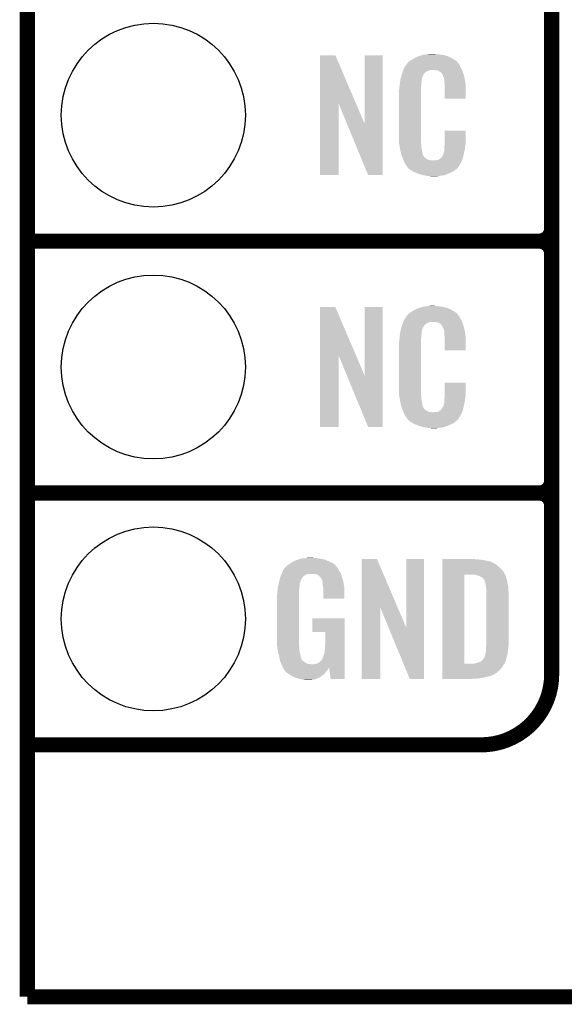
# Model space of a CAD drawing. Extents: x -1.3 to 24.2, y -3.9 to 53.5.
# Tile 1 of 43: x -1.3 to 4.1, y -3.9 to 6. Entities that reach past the tile are written whole.
import ezdxf

# ---------------------------------------------------------------- set-up
doc = ezdxf.new("R2010")
doc.units = 0
doc.layers.get('0').update_dxf_attribs({"linetype": 'CONTINUOUS'})
for name, color, linetype in [('CORDELIA-I_CLICK_V100_GKO', 14, 'CONTINUOUS'), ('CORDELIA-I_CLICK_V100_GTO', 12, 'CONTINUOUS'), ('CORDELIA-I_CLICK_V100_GTS', 13, 'CONTINUOUS')]:
    doc.layers.add(name, color=color, linetype=linetype)

# ---------------------------------------------------------------- blocks, each defined once
blk = doc.blocks.new('ROUND_23')
blk.add_circle((0, 0), 0.9271)

msp = doc.modelspace()

# ---------------------------------------------------------------- linework, layer by layer
at = {"layer": 'CORDELIA-I_CLICK_V100_GKO', "const_width": 0.1524}
for points in [[(-1.27, -3.81), (-1.27, 53.34)], [(-1.27, -3.81), (21.59, -3.81)]]:
    msp.add_lwpolyline(points, dxfattribs=at)
at = {"layer": 'CORDELIA-I_CLICK_V100_GTO', "const_width": 0.1524}
for points in [[(4.0132, -0.5588), (4.0132, 18.3388)], [(4.0132, 3.937), (4.0132, 6.223)], [(-1.27, 3.81), (3.8862, 3.81)], [(-1.27, 3.81), (3.8862, 3.81)], [(4.0132, 1.397), (4.0132, 3.683)], [(-1.27, 1.27), (3.8862, 1.27)], [(-1.27, 1.27), (3.8862, 1.27)], [(-1.27, -1.27), (-0.26924, -1.27)], [(-1.27, -1.27), (3.302, -1.27)]]:
    msp.add_lwpolyline(points, dxfattribs=at)
for points in [[(3.8862, 3.81, 0.4142136), (4.0132, 3.937)], [(4.0132, 3.683, 0.4142136), (3.8862, 3.81)], [(4.0132, 3.683, 0.4142136), (3.8862, 3.81)], [(3.8862, 1.27, 0.4142136), (4.0132, 1.397)], [(4.0132, 1.143, 0.4142136), (3.8862, 1.27)], [(4.0132, 1.143, 0.4142136), (3.8862, 1.27)], [(3.302, -1.27, 0.4142136), (4.0132, -0.5588)]]:
    msp.add_lwpolyline(points, format="xyb", dxfattribs=at)
at = {"layer": 'CORDELIA-I_CLICK_V100_GTO'}
for points in [[(1.678952, 5.196728), (1.67896, 5.684506), (2.041942, 5.196728), (1.833884, 5.684506)], [(1.67896, 5.684506), (1.678962, 5.68452), (1.833884, 5.684506), (1.678962, 5.68452)], [(2.12852, 4.993748), (2.12854, 5.684498), (2.308846, 4.993748), (2.30886, 5.684498)], [(2.12854, 5.684498), (2.128542, 5.68452), (2.30886, 5.684498), (2.128542, 5.68452)], [(2.639784, 5.65912), (2.64922, 5.6642), (2.99974, 5.65912), (2.98813, 5.6642)], [(2.64922, 5.6642), (2.674618, 5.67436), (2.98813, 5.6642), (2.964908, 5.67436)], [(2.674618, 5.67436), (2.682238, 5.6769), (2.964908, 5.67436), (2.959102, 5.6769)], [(2.682238, 5.6769), (2.69748, 5.68198), (2.959102, 5.6769), (2.938782, 5.68198)], [(2.69748, 5.68198), (2.714414, 5.68706), (2.938782, 5.68198), (2.91846, 5.68706)], [(2.714414, 5.68706), (2.722882, 5.6896), (2.91846, 5.68706), (2.89814, 5.6896)], [(2.722882, 5.6896), (2.75336, 5.69214), (2.89814, 5.6896), (2.87782, 5.69214)], [(2.75336, 5.69214), (2.7686, 5.69468), (2.87782, 5.69214), (2.862582, 5.69468)], [(2.7686, 5.69468), (2.783842, 5.69722), (2.847342, 5.69468), (2.834642, 5.69722)], [(2.524762, 5.552442), (2.53462, 5.56768), (3.102032, 5.552442), (3.09372, 5.56768)], [(2.53462, 5.56768), (2.54941, 5.590536), (3.09372, 5.56768), (3.083562, 5.590536)], [(2.54941, 5.590536), (2.552702, 5.595622), (3.083562, 5.590536), (3.07848, 5.595622)], [(2.552702, 5.595622), (2.555242, 5.598162), (3.07848, 5.595622), (3.07594, 5.598162)], [(2.555242, 5.598162), (2.557272, 5.6007), (3.07594, 5.598162), (3.073402, 5.6007)], [(2.557272, 5.6007), (2.561332, 5.605776), (3.073402, 5.6007), (3.070862, 5.605776)], [(2.561332, 5.605776), (2.5654, 5.610862), (3.070862, 5.605776), (3.066504, 5.610862)], [(2.5654, 5.610862), (2.579912, 5.62356), (3.066504, 5.610862), (3.055622, 5.62356)], [(2.579912, 5.62356), (2.585722, 5.628642), (3.055622, 5.62356), (3.048508, 5.628642)], [(2.585722, 5.628642), (2.598784, 5.636262), (3.048508, 5.628642), (3.03784, 5.636262)], [(2.598784, 5.636262), (2.6162, 5.64642), (3.03784, 5.636262), (3.02091, 5.64642)], [(2.6162, 5.64642), (2.639784, 5.65912), (3.02091, 5.64642), (2.99974, 5.65912)], [(2.49174, 5.453382), (2.497352, 5.471158), (2.70787, 5.453382), (2.712718, 5.471158)], [(2.497352, 5.471158), (2.504572, 5.494018), (2.712718, 5.471158), (2.725418, 5.494018)], [(2.504572, 5.494018), (2.50698, 5.50164), (2.725418, 5.494018), (2.73304, 5.50164)], [(2.50698, 5.50164), (2.513202, 5.519416), (2.73304, 5.50164), (2.75082, 5.519416)], [(2.513202, 5.519416), (2.518536, 5.534658), (2.75082, 5.519416), (2.788916, 5.534658)], [(2.518536, 5.53466), (2.520314, 5.539738), (3.110774, 5.53466), (3.10896, 5.539738)], [(2.518536, 5.534658), (2.518536, 5.53466), (2.788916, 5.534658), (2.837178, 5.53466)], [(2.520314, 5.539738), (2.524762, 5.552442), (3.10896, 5.539738), (3.102032, 5.552442)], [(2.85496, 5.53212), (2.837178, 5.53466), (3.111682, 5.53212), (3.110774, 5.53466)], [(2.867658, 5.52958), (2.85496, 5.53212), (3.112588, 5.52958), (3.111682, 5.53212)], [(2.893056, 5.516882), (2.867658, 5.52958), (3.117124, 5.516882), (3.112588, 5.52958)], [(2.898138, 5.511802), (2.893056, 5.516882), (3.118938, 5.511802), (3.117124, 5.516882)], [(2.903584, 5.50418), (2.898138, 5.511802), (3.121658, 5.50418), (3.118938, 5.511802)], [(2.910838, 5.494022), (2.903584, 5.50418), (3.124648, 5.494022), (3.121658, 5.50418)], [(2.921, 5.47116), (2.910838, 5.494022), (3.131372, 5.47116), (3.124648, 5.494022)], [(2.925064, 5.461002), (2.921, 5.47116), (3.13436, 5.461002), (3.131372, 5.47116)], [(2.92608, 5.45846), (2.925064, 5.461002), (3.13487, 5.45846), (3.13436, 5.461002)], [(2.47904, 5.3594), (2.479322, 5.361938), (2.69748, 5.3594), (2.69748, 5.361938)], [(2.479322, 5.361938), (2.48158, 5.38226), (2.69748, 5.361938), (2.70002, 5.38226)], [(2.48158, 5.38226), (2.483836, 5.402578), (2.70002, 5.38226), (2.70002, 5.402578)], [(2.483836, 5.402578), (2.48412, 5.40512), (2.70002, 5.402578), (2.700528, 5.40512)], [(2.48412, 5.40512), (2.485722, 5.415278), (2.700528, 5.40512), (2.70256, 5.415278)], [(2.485722, 5.415278), (2.487728, 5.427978), (2.70256, 5.415278), (2.70256, 5.427978)], [(2.487728, 5.427978), (2.489332, 5.438138), (2.70256, 5.427978), (2.7051, 5.438138)], [(2.489332, 5.438138), (2.490134, 5.443218), (2.7051, 5.438138), (2.7051, 5.443218)], [(2.490134, 5.443218), (2.49174, 5.453382), (2.7051, 5.443218), (2.70787, 5.453382)], [(2.928618, 5.453384), (2.92608, 5.45846), (3.135884, 5.453384), (3.13487, 5.45846)], [(2.92862, 5.450842), (2.928618, 5.453384), (3.136392, 5.450842), (3.135884, 5.453384)], [(2.93116, 5.438142), (2.92862, 5.450842), (3.138932, 5.438142), (3.136392, 5.450842)], [(2.93116, 5.420358), (2.93116, 5.438142), (3.14249, 5.420358), (3.138932, 5.438142)], [(2.931942, 5.410198), (2.93116, 5.420358), (3.14452, 5.410198), (3.14249, 5.420358)], [(2.9337, 5.38734), (2.931942, 5.410198), (3.145474, 5.38734), (3.14452, 5.410198)], [(2.9337, 5.34924), (2.9337, 5.38734), (3.14706, 5.34924), (3.145474, 5.38734)], [(2.47396, 5.311142), (2.4765, 5.323842), (2.69748, 5.311142), (2.69748, 5.323842)], [(2.47396, 4.86156), (2.47396, 5.311142), (2.69748, 4.86156), (2.69748, 5.311142)], [(2.4765, 5.34162), (2.47904, 5.3594), (2.69748, 5.34162), (2.69748, 5.3594)], [(2.4765, 5.323842), (2.4765, 5.34162), (2.69748, 5.323842), (2.69748, 5.34162)], [(2.9337, 5.247662), (2.9337, 5.34924), (3.147038, 5.247662), (3.14706, 5.34924)], [(1.67894, 4.475502), (1.678952, 5.196728), (1.866878, 4.475502), (1.8669, 5.196728)], [(1.950536, 4.993748), (1.8669, 5.196728), (2.12852, 4.993748), (2.041942, 5.196728)], [(3.147038, 5.24764), (2.9337, 5.247662), (3.147038, 5.24764), (3.147038, 5.247662)], [(2.164076, 4.475494), (1.950536, 4.993748), (2.308838, 4.475494), (2.308846, 4.993748)], [(2.933704, 4.798058), (2.93372, 4.922498), (3.14706, 4.798058), (3.14706, 4.922498)], [(2.93372, 4.922498), (2.933722, 4.92252), (3.14706, 4.922498), (2.933722, 4.92252)], [(2.476312, 4.79806), (2.47396, 4.86156), (2.69748, 4.79806), (2.69748, 4.86156)], [(2.4765, 4.792982), (2.476312, 4.79806), (2.698206, 4.792982), (2.69748, 4.79806)], [(2.47871, 4.780278), (2.4765, 4.792982), (2.70002, 4.780278), (2.698206, 4.792982)], [(2.482686, 4.757418), (2.47871, 4.780278), (2.70002, 4.757418), (2.70002, 4.780278)], [(2.933064, 4.76504), (2.9337, 4.770122), (3.14198, 4.76504), (3.142706, 4.770122)], [(2.9337, 4.78282), (2.933704, 4.798058), (3.14452, 4.78282), (3.14706, 4.798058)], [(2.9337, 4.770122), (2.9337, 4.78282), (3.142706, 4.770122), (3.14452, 4.78282)], [(2.48666, 4.73456), (2.482686, 4.757418), (2.704834, 4.73456), (2.70002, 4.757418)], [(2.491742, 4.70916), (2.48666, 4.73456), (2.71018, 4.70916), (2.704834, 4.73456)], [(2.496314, 4.686298), (2.491742, 4.70916), (2.712722, 4.686298), (2.71018, 4.70916)], [(2.49682, 4.683762), (2.496314, 4.686298), (2.713992, 4.683762), (2.712722, 4.686298)], [(2.504142, 4.66598), (2.49682, 4.683762), (2.722882, 4.66598), (2.713992, 4.683762)], [(2.908302, 4.660902), (2.921, 4.68376), (3.121658, 4.660902), (3.12674, 4.68376)], [(2.921, 4.68376), (2.921002, 4.683762), (3.12674, 4.68376), (3.12674, 4.683762)], [(2.921002, 4.683762), (2.92862, 4.709162), (3.12674, 4.683762), (3.132716, 4.709162)], [(2.92862, 4.709162), (2.928622, 4.711704), (3.132716, 4.709162), (3.133314, 4.711704)], [(2.928622, 4.711704), (2.93116, 4.716784), (3.133314, 4.711704), (3.134508, 4.716784)], [(2.93116, 4.7498), (2.933064, 4.76504), (3.139946, 4.7498), (3.14198, 4.76504)], [(2.93116, 4.726942), (2.93116, 4.7498), (3.1369, 4.726942), (3.139946, 4.7498)], [(2.93116, 4.716784), (2.93116, 4.726942), (3.134508, 4.716784), (3.1369, 4.726942)], [(2.50519, 4.663436), (2.504142, 4.66598), (2.725422, 4.663436), (2.722882, 4.66598)], [(2.50728, 4.65836), (2.50519, 4.663436), (2.727964, 4.65836), (2.725422, 4.663436)], [(2.509372, 4.653278), (2.50728, 4.65836), (2.735582, 4.653278), (2.727964, 4.65836)], [(2.51251, 4.64566), (2.509372, 4.653278), (2.7432, 4.64566), (2.735582, 4.653278)], [(2.5146, 4.64058), (2.51251, 4.64566), (2.750822, 4.64058), (2.7432, 4.64566)], [(2.516554, 4.6355), (2.5146, 4.64058), (2.758442, 4.6355), (2.750822, 4.64058)], [(2.519486, 4.62788), (2.516554, 4.6355), (2.773684, 4.62788), (2.758442, 4.6355)], [(2.52144, 4.6228), (2.519486, 4.62788), (2.819402, 4.6228), (2.773684, 4.62788)], [(2.5273, 4.60756), (2.52144, 4.6228), (3.102236, 4.60756), (3.109406, 4.6228)], [(2.534358, 4.59486), (2.5273, 4.60756), (3.09626, 4.59486), (3.102236, 4.60756)], [(2.540002, 4.584698), (2.534358, 4.59486), (3.090162, 4.584698), (3.09626, 4.59486)], [(2.55016, 4.56946), (2.540002, 4.584698), (3.08102, 4.56946), (3.090162, 4.584698)], [(2.552694, 4.566926), (2.55016, 4.56946), (3.079498, 4.566926), (3.08102, 4.56946)], [(2.819402, 4.6228), (2.829562, 4.622802), (3.109406, 4.6228), (3.109408, 4.622802)], [(2.829562, 4.622802), (2.837184, 4.62534), (3.109408, 4.622802), (3.110602, 4.62534)], [(2.847342, 4.62534), (2.872742, 4.63042), (3.110602, 4.62534), (3.112992, 4.63042)], [(2.872742, 4.63042), (2.885436, 4.638038), (3.112992, 4.63042), (3.116578, 4.638038)], [(2.885436, 4.638038), (2.88544, 4.63804), (3.116578, 4.638038), (3.116578, 4.63804)], [(2.88544, 4.63804), (2.895604, 4.64566), (3.116578, 4.63804), (3.118272, 4.64566)], [(2.895604, 4.64566), (2.89814, 4.645682), (3.118272, 4.64566), (3.118276, 4.645682)], [(2.89814, 4.645682), (2.898146, 4.650746), (3.118276, 4.645682), (3.119402, 4.650746)], [(2.898146, 4.650746), (2.908302, 4.660902), (3.119402, 4.650746), (3.121658, 4.660902)], [(1.866878, 4.47548), (1.67894, 4.475502), (1.866878, 4.47548), (1.866878, 4.475502)], [(2.308838, 4.47548), (2.164076, 4.475494), (2.308838, 4.47548), (2.308838, 4.475494)], [(2.5527, 4.564386), (2.552694, 4.566926), (3.077974, 4.564386), (3.079498, 4.566926)], [(2.559234, 4.55676), (2.5527, 4.564386), (3.0734, 4.55676), (3.077974, 4.564386)], [(2.563588, 4.551678), (2.559234, 4.55676), (3.070856, 4.551678), (3.0734, 4.55676)], [(2.567938, 4.5466), (2.563588, 4.551678), (3.064508, 4.5466), (3.070856, 4.551678)], [(2.573866, 4.54152), (2.567938, 4.5466), (3.05816, 4.54152), (3.064508, 4.5466)], [(2.585718, 4.53136), (2.573866, 4.54152), (3.046308, 4.53136), (3.05816, 4.54152)], [(2.593848, 4.52628), (2.585718, 4.53136), (3.040382, 4.52628), (3.046308, 4.53136)], [(2.6223, 4.5085), (2.593848, 4.52628), (3.01498, 4.5085), (3.040382, 4.52628)], [(2.62636, 4.505962), (2.6223, 4.5085), (3.009058, 4.505962), (3.01498, 4.5085)], [(2.659016, 4.49326), (2.62636, 4.505962), (2.97942, 4.49326), (3.009058, 4.505962)], [(2.67208, 4.488178), (2.659016, 4.49326), (2.96635, 4.488178), (2.97942, 4.49326)], [(2.715258, 4.47548), (2.67208, 4.488178), (2.933698, 4.47548), (2.96635, 4.488178)], [(2.742354, 4.4704), (2.715258, 4.47548), (2.910838, 4.4704), (2.933698, 4.47548)], [(2.7559, 4.46786), (2.742354, 4.4704), (2.8829, 4.46786), (2.910838, 4.4704)], [(2.77368, 4.46532), (2.7559, 4.46786), (2.867658, 4.46532), (2.8829, 4.46786)], [(2.801618, 4.46278), (2.788918, 4.46532), (2.852418, 4.46278), (2.867658, 4.46532)], [(1.678952, 2.656728), (1.67896, 3.144506), (2.041942, 2.656728), (1.833884, 3.144506)], [(1.67896, 3.144506), (1.678962, 3.14452), (1.833884, 3.144506), (1.678962, 3.14452)], [(2.12852, 2.453748), (2.12854, 3.144498), (2.308846, 2.453748), (2.30886, 3.144498)], [(2.12854, 3.144498), (2.128542, 3.14452), (2.30886, 3.144498), (2.128542, 3.14452)], [(2.5654, 3.070862), (2.579912, 3.08356), (3.066504, 3.070862), (3.055622, 3.08356)], [(2.579912, 3.08356), (2.585722, 3.088642), (3.055622, 3.08356), (3.048508, 3.088642)], [(2.585722, 3.088642), (2.598784, 3.096262), (3.048508, 3.088642), (3.03784, 3.096262)], [(2.598784, 3.096262), (2.6162, 3.10642), (3.03784, 3.096262), (3.02091, 3.10642)], [(2.6162, 3.10642), (2.639784, 3.11912), (3.02091, 3.10642), (2.99974, 3.11912)], [(2.639784, 3.11912), (2.64922, 3.1242), (2.99974, 3.11912), (2.98813, 3.1242)], [(2.64922, 3.1242), (2.674618, 3.13436), (2.98813, 3.1242), (2.964908, 3.13436)], [(2.674618, 3.13436), (2.682238, 3.1369), (2.964908, 3.13436), (2.959102, 3.1369)], [(2.682238, 3.1369), (2.69748, 3.14198), (2.959102, 3.1369), (2.938782, 3.14198)], [(2.69748, 3.14198), (2.714414, 3.14706), (2.938782, 3.14198), (2.91846, 3.14706)], [(2.714414, 3.14706), (2.722882, 3.1496), (2.91846, 3.14706), (2.89814, 3.1496)], [(2.722882, 3.1496), (2.75336, 3.15214), (2.89814, 3.1496), (2.87782, 3.15214)], [(2.75336, 3.15214), (2.7686, 3.15468), (2.87782, 3.15214), (2.862582, 3.15468)], [(2.7686, 3.15468), (2.783842, 3.15722), (2.847342, 3.15468), (2.834642, 3.15722)], [(2.506978, 2.96418), (2.512592, 2.979416), (2.73558, 2.96418), (2.75082, 2.979416)], [(2.512592, 2.979416), (2.518208, 2.994658), (2.75082, 2.979416), (2.788916, 2.994658)], [(2.518208, 2.99466), (2.52008, 2.999738), (3.110774, 2.99466), (3.10896, 2.999738)], [(2.518208, 2.994658), (2.518208, 2.99466), (2.788916, 2.994658), (2.837178, 2.99466)], [(2.52008, 2.999738), (2.524762, 3.012442), (3.10896, 2.999738), (3.102032, 3.012442)], [(2.524762, 3.012442), (2.53462, 3.02768), (3.102032, 3.012442), (3.09372, 3.02768)], [(2.53462, 3.02768), (2.549408, 3.050536), (3.09372, 3.02768), (3.083562, 3.050536)], [(2.549408, 3.050536), (2.5527, 3.055624), (3.083562, 3.050536), (3.078478, 3.055624)], [(2.5527, 3.055624), (2.552722, 3.05816), (3.078478, 3.055624), (3.075942, 3.05816)], [(2.552722, 3.05816), (2.555246, 3.058168), (3.075942, 3.05816), (3.075934, 3.058168)], [(2.555246, 3.058168), (2.55727, 3.0607), (3.075934, 3.058168), (3.073402, 3.0607)], [(2.55727, 3.0607), (2.56133, 3.065776), (3.073402, 3.0607), (3.070862, 3.065776)], [(2.56133, 3.065776), (2.5654, 3.070862), (3.070862, 3.065776), (3.066504, 3.070862)], [(2.85496, 2.99212), (2.837178, 2.99466), (3.111682, 2.99212), (3.110774, 2.99466)], [(2.867658, 2.98958), (2.85496, 2.99212), (3.112588, 2.98958), (3.111682, 2.99212)], [(2.893056, 2.976882), (2.867658, 2.98958), (3.117124, 2.976882), (3.112588, 2.98958)], [(2.485722, 2.875278), (2.487728, 2.887978), (2.70256, 2.875278), (2.70256, 2.887978)], [(2.487728, 2.887978), (2.489332, 2.898138), (2.70256, 2.887978), (2.7051, 2.898138)], [(2.489332, 2.898138), (2.490134, 2.903218), (2.7051, 2.898138), (2.7051, 2.903218)], [(2.490134, 2.903218), (2.49174, 2.913382), (2.7051, 2.903218), (2.70787, 2.913382)], [(2.49174, 2.913382), (2.497072, 2.931158), (2.70787, 2.913382), (2.712718, 2.931158)], [(2.497072, 2.931158), (2.503928, 2.954018), (2.712718, 2.931158), (2.725418, 2.954018)], [(2.503928, 2.954018), (2.506978, 2.96418), (2.725418, 2.954018), (2.73558, 2.96418)], [(2.898138, 2.971802), (2.893056, 2.976882), (3.118938, 2.971802), (3.117124, 2.976882)], [(2.903584, 2.96418), (2.898138, 2.971802), (3.121658, 2.96418), (3.118938, 2.971802)], [(2.910838, 2.954022), (2.903584, 2.96418), (3.124648, 2.954022), (3.121658, 2.96418)], [(2.921, 2.93116), (2.910838, 2.954022), (3.131372, 2.93116), (3.124648, 2.954022)], [(2.925064, 2.921002), (2.921, 2.93116), (3.13436, 2.921002), (3.131372, 2.93116)], [(2.92608, 2.91846), (2.925064, 2.921002), (3.134846, 2.91846), (3.13436, 2.921002)], [(2.928618, 2.913384), (2.92608, 2.91846), (3.135812, 2.913384), (3.134846, 2.91846)], [(2.92862, 2.910842), (2.928618, 2.913384), (3.136296, 2.910842), (3.135812, 2.913384)], [(2.93116, 2.898142), (2.92862, 2.910842), (3.138714, 2.898142), (3.136296, 2.910842)], [(2.93116, 2.880358), (2.93116, 2.898142), (3.142102, 2.880358), (3.138714, 2.898142)], [(2.932138, 2.867658), (2.93116, 2.880358), (3.14452, 2.867658), (3.142102, 2.880358)], [(2.47396, 2.771142), (2.4765, 2.783842), (2.69748, 2.771142), (2.69748, 2.783842)], [(2.4765, 2.80162), (2.47904, 2.8194), (2.69748, 2.80162), (2.69748, 2.8194)], [(2.4765, 2.783842), (2.4765, 2.80162), (2.69748, 2.783842), (2.69748, 2.80162)], [(2.47904, 2.8194), (2.479322, 2.821938), (2.69748, 2.8194), (2.69748, 2.821938)], [(2.479322, 2.821938), (2.48158, 2.84226), (2.69748, 2.821938), (2.70002, 2.84226)], [(2.48158, 2.84226), (2.483836, 2.862578), (2.70002, 2.84226), (2.70002, 2.862578)], [(2.483836, 2.862578), (2.48412, 2.86512), (2.70002, 2.862578), (2.700528, 2.86512)], [(2.48412, 2.86512), (2.485722, 2.875278), (2.700528, 2.86512), (2.70256, 2.875278)], [(2.9337, 2.84734), (2.932138, 2.867658), (3.145404, 2.84734), (3.14452, 2.867658)], [(2.9337, 2.80924), (2.9337, 2.84734), (3.14706, 2.80924), (3.145404, 2.84734)], [(2.9337, 2.707662), (2.9337, 2.80924), (3.147038, 2.707662), (3.14706, 2.80924)], [(2.47396, 2.32156), (2.47396, 2.771142), (2.69748, 2.32156), (2.69748, 2.771142)], [(3.147038, 2.70764), (2.9337, 2.707662), (3.147038, 2.70764), (3.147038, 2.707662)], [(1.67894, 1.935502), (1.678952, 2.656728), (1.866878, 1.935502), (1.8669, 2.656728)], [(1.950536, 2.453748), (1.8669, 2.656728), (2.12852, 2.453748), (2.041942, 2.656728)], [(2.164076, 1.935494), (1.950536, 2.453748), (2.308838, 1.935494), (2.308846, 2.453748)], [(2.476312, 2.25806), (2.47396, 2.32156), (2.69748, 2.25806), (2.69748, 2.32156)], [(2.933704, 2.258058), (2.93372, 2.382498), (3.14706, 2.258058), (3.14706, 2.382498)], [(2.93372, 2.382498), (2.933722, 2.38252), (3.14706, 2.382498), (2.933722, 2.38252)], [(2.4765, 2.252982), (2.476312, 2.25806), (2.698206, 2.252982), (2.69748, 2.25806)], [(2.47871, 2.240278), (2.4765, 2.252982), (2.70002, 2.240278), (2.698206, 2.252982)], [(2.482686, 2.217418), (2.47871, 2.240278), (2.70002, 2.217418), (2.70002, 2.240278)], [(2.48666, 2.19456), (2.482686, 2.217418), (2.704834, 2.19456), (2.70002, 2.217418)], [(2.491742, 2.16916), (2.48666, 2.19456), (2.71018, 2.16916), (2.704834, 2.19456)], [(2.93116, 2.2098), (2.933064, 2.22504), (3.139946, 2.2098), (3.14198, 2.22504)], [(2.93116, 2.186942), (2.93116, 2.2098), (3.1369, 2.186942), (3.139946, 2.2098)], [(2.93116, 2.176784), (2.93116, 2.186942), (3.134508, 2.176784), (3.1369, 2.186942)], [(2.933064, 2.22504), (2.9337, 2.230122), (3.14198, 2.22504), (3.142706, 2.230122)], [(2.9337, 2.24282), (2.933704, 2.258058), (3.14452, 2.24282), (3.14706, 2.258058)], [(2.9337, 2.230122), (2.9337, 2.24282), (3.142706, 2.230122), (3.14452, 2.24282)], [(2.496314, 2.146298), (2.491742, 2.16916), (2.712722, 2.146298), (2.71018, 2.16916)], [(2.49682, 2.143762), (2.496314, 2.146298), (2.713992, 2.143762), (2.712722, 2.146298)], [(2.504142, 2.12598), (2.49682, 2.143762), (2.722882, 2.12598), (2.713992, 2.143762)], [(2.50519, 2.123436), (2.504142, 2.12598), (2.725422, 2.123436), (2.722882, 2.12598)], [(2.50728, 2.11836), (2.50519, 2.123436), (2.727964, 2.11836), (2.725422, 2.123436)], [(2.509372, 2.113278), (2.50728, 2.11836), (2.735582, 2.113278), (2.727964, 2.11836)], [(2.51251, 2.10566), (2.509372, 2.113278), (2.7432, 2.10566), (2.735582, 2.113278)], [(2.5146, 2.10058), (2.51251, 2.10566), (2.750822, 2.10058), (2.7432, 2.10566)], [(2.516554, 2.0955), (2.5146, 2.10058), (2.758442, 2.0955), (2.750822, 2.10058)], [(2.519486, 2.08788), (2.516554, 2.0955), (2.773684, 2.08788), (2.758442, 2.0955)], [(2.52144, 2.0828), (2.519486, 2.08788), (2.819402, 2.0828), (2.773684, 2.08788)], [(2.829562, 2.082802), (2.837184, 2.08534), (3.109408, 2.082802), (3.110602, 2.08534)], [(2.847342, 2.08534), (2.872742, 2.09042), (3.110602, 2.08534), (3.112992, 2.09042)], [(2.872742, 2.09042), (2.885436, 2.098038), (3.112992, 2.09042), (3.116578, 2.098038)], [(2.885436, 2.098038), (2.88544, 2.09804), (3.116578, 2.098038), (3.116578, 2.09804)], [(2.88544, 2.09804), (2.895604, 2.10566), (3.116578, 2.09804), (3.118272, 2.10566)], [(2.895604, 2.10566), (2.89814, 2.105682), (3.118272, 2.10566), (3.118276, 2.105682)], [(2.89814, 2.105682), (2.898146, 2.110746), (3.118276, 2.105682), (3.119402, 2.110746)], [(2.898146, 2.110746), (2.908302, 2.120902), (3.119402, 2.110746), (3.121658, 2.120902)], [(2.908302, 2.120902), (2.921, 2.14376), (3.121658, 2.120902), (3.12674, 2.14376)], [(2.921, 2.14376), (2.921002, 2.143762), (3.12674, 2.14376), (3.12674, 2.143762)], [(2.921002, 2.143762), (2.92862, 2.169162), (3.12674, 2.143762), (3.132716, 2.169162)], [(2.92862, 2.169162), (2.928622, 2.171704), (3.132716, 2.169162), (3.133314, 2.171704)], [(2.928622, 2.171704), (2.93116, 2.176784), (3.133314, 2.171704), (3.134508, 2.176784)], [(2.5273, 2.06756), (2.52144, 2.0828), (3.102236, 2.06756), (3.109406, 2.0828)], [(2.534358, 2.05486), (2.5273, 2.06756), (3.09626, 2.05486), (3.102236, 2.06756)], [(2.540002, 2.044698), (2.534358, 2.05486), (3.090162, 2.044698), (3.09626, 2.05486)], [(2.55016, 2.02946), (2.540002, 2.044698), (3.08102, 2.02946), (3.090162, 2.044698)], [(2.552694, 2.026926), (2.55016, 2.02946), (3.079498, 2.026926), (3.08102, 2.02946)], [(2.5527, 2.024386), (2.552694, 2.026926), (3.077974, 2.024386), (3.079498, 2.026926)], [(2.559234, 2.01676), (2.5527, 2.024386), (3.0734, 2.01676), (3.077974, 2.024386)], [(2.563588, 2.011678), (2.559234, 2.01676), (3.070856, 2.011678), (3.0734, 2.01676)], [(2.567938, 2.0066), (2.563588, 2.011678), (3.064508, 2.0066), (3.070856, 2.011678)], [(2.573866, 2.00152), (2.567938, 2.0066), (3.05816, 2.00152), (3.064508, 2.0066)], [(2.585718, 1.99136), (2.573866, 2.00152), (3.046308, 1.99136), (3.05816, 2.00152)], [(2.593848, 1.98628), (2.585718, 1.99136), (3.040382, 1.98628), (3.046308, 1.99136)], [(2.6223, 1.9685), (2.593848, 1.98628), (3.01498, 1.9685), (3.040382, 1.98628)], [(2.819402, 2.0828), (2.829562, 2.082802), (3.109406, 2.0828), (3.109408, 2.082802)], [(1.866878, 1.93548), (1.67894, 1.935502), (1.866878, 1.93548), (1.866878, 1.935502)], [(2.308838, 1.93548), (2.164076, 1.935494), (2.308838, 1.93548), (2.308838, 1.935494)], [(2.62636, 1.965962), (2.6223, 1.9685), (3.009058, 1.965962), (3.01498, 1.9685)], [(2.659016, 1.95326), (2.62636, 1.965962), (2.97942, 1.95326), (3.009058, 1.965962)], [(2.67208, 1.948178), (2.659016, 1.95326), (2.96635, 1.948178), (2.97942, 1.95326)], [(2.715258, 1.93548), (2.67208, 1.948178), (2.933698, 1.93548), (2.96635, 1.948178)], [(2.742354, 1.9304), (2.715258, 1.93548), (2.910838, 1.9304), (2.933698, 1.93548)], [(2.7559, 1.92786), (2.742354, 1.9304), (2.8829, 1.92786), (2.910838, 1.9304)], [(2.77368, 1.92532), (2.7559, 1.92786), (2.867658, 1.92532), (2.8829, 1.92786)], [(2.801618, 1.92278), (2.788918, 1.92532), (2.852418, 1.92278), (2.867658, 1.92532)], [(1.44526, 0.59436), (1.452874, 0.596898), (1.738084, 0.59436), (1.732282, 0.596898)], [(1.452874, 0.596898), (1.46812, 0.60198), (1.732282, 0.596898), (1.710686, 0.60198)], [(1.46812, 0.60198), (1.485054, 0.60706), (1.710686, 0.60198), (1.689098, 0.60706)], [(1.485054, 0.60706), (1.493522, 0.6096), (1.689098, 0.60706), (1.67005, 0.6096)], [(1.493522, 0.6096), (1.524, 0.61214), (1.67005, 0.6096), (1.651, 0.61214)], [(1.524, 0.61214), (1.53924, 0.61468), (1.651, 0.61214), (1.635762, 0.61468)], [(1.53924, 0.61468), (1.554482, 0.61722), (1.617982, 0.61468), (1.607822, 0.61722)], [(2.098052, 0.116728), (2.09806, 0.604506), (2.461042, 0.116728), (2.252984, 0.604506)], [(2.09806, 0.604506), (2.098062, 0.60452), (2.252984, 0.604506), (2.098062, 0.60452)], [(2.54762, -0.086252), (2.54764, 0.604498), (2.727946, -0.086252), (2.72796, 0.604498)], [(2.54764, 0.604498), (2.547642, 0.60452), (2.72796, 0.604498), (2.547642, 0.60452)], [(2.91086, 0.60198), (2.910862, 0.60452), (3.24612, 0.60198), (3.22072, 0.60452)], [(2.91086, 0.59944), (2.91086, 0.60198), (3.27914, 0.59944), (3.24612, 0.60198)], [(2.91086, 0.59436), (2.91086, 0.59944), (3.317238, 0.59436), (3.27914, 0.59944)], [(1.308102, 0.490222), (1.323334, 0.513076), (1.869442, 0.490222), (1.859282, 0.513076)], [(1.323334, 0.513076), (1.32334, 0.513084), (1.859282, 0.513076), (1.859276, 0.513084)], [(1.32334, 0.513084), (1.323362, 0.51562), (1.859276, 0.513084), (1.85674, 0.51562)], [(1.323362, 0.51562), (1.328424, 0.51563), (1.85674, 0.51562), (1.85673, 0.51563)], [(1.328424, 0.51563), (1.332992, 0.52324), (1.85673, 0.51563), (1.849122, 0.52324)], [(1.332992, 0.52324), (1.33604, 0.528316), (1.849122, 0.52324), (1.846582, 0.528316)], [(1.33604, 0.528316), (1.336044, 0.528322), (1.846582, 0.528316), (1.846578, 0.528322)], [(1.336044, 0.528322), (1.3589, 0.5461), (1.846578, 0.528322), (1.831342, 0.5461)], [(1.3589, 0.5461), (1.37636, 0.558798), (1.831342, 0.5461), (1.81356, 0.558798)], [(1.37636, 0.558798), (1.386842, 0.56642), (1.81356, 0.558798), (1.798318, 0.56642)], [(1.386842, 0.56642), (1.41224, 0.57912), (1.798318, 0.56642), (1.77292, 0.57912)], [(1.41224, 0.57912), (1.4224, 0.5842), (1.77292, 0.57912), (1.761308, 0.5842)], [(1.4224, 0.5842), (1.44526, 0.59436), (1.761308, 0.5842), (1.738084, 0.59436)], [(2.91086, 0.579118), (2.91086, 0.59436), (3.393442, 0.579118), (3.317238, 0.59436)], [(2.91086, 0.56388), (2.91086, 0.579118), (3.42646, 0.56388), (3.393442, 0.579118)], [(2.91086, 0.561338), (2.91086, 0.56388), (3.431542, 0.561338), (3.42646, 0.56388)], [(2.91086, 0.55626), (2.91086, 0.561338), (3.439162, 0.55626), (3.431542, 0.561338)], [(2.91086, 0.54864), (2.91086, 0.55626), (3.4544, 0.54864), (3.439162, 0.55626)], [(2.91086, 0.5334), (2.91086, 0.54864), (3.47218, 0.5334), (3.4544, 0.54864)], [(2.91086, 0.515622), (2.91086, 0.5334), (3.4925, 0.515622), (3.47218, 0.5334)], [(2.91086, 0.4953), (2.91086, 0.515622), (3.51282, 0.4953), (3.4925, 0.515622)], [(1.270362, 0.388618), (1.2752, 0.408938), (1.4859, 0.388618), (1.49606, 0.408938)], [(1.2752, 0.408938), (1.277622, 0.419102), (1.49606, 0.408938), (1.502836, 0.419102)], [(1.277622, 0.419102), (1.279758, 0.424176), (1.502836, 0.419102), (1.50622, 0.424176)], [(1.279758, 0.424176), (1.280828, 0.426718), (1.50622, 0.424176), (1.511296, 0.426718)], [(1.280828, 0.426718), (1.285106, 0.436878), (1.511296, 0.426718), (1.521458, 0.436878)], [(1.285106, 0.436878), (1.288314, 0.4445), (1.521458, 0.436878), (1.534158, 0.4445)], [(1.288314, 0.4445), (1.292592, 0.454658), (1.534158, 0.4445), (1.562098, 0.454658)], [(1.292592, 0.45466), (1.2958, 0.46228), (1.88976, 0.45466), (1.88722, 0.46228)], [(1.292592, 0.454658), (1.292592, 0.45466), (1.562098, 0.454658), (1.625596, 0.45466)], [(1.2958, 0.46228), (1.29794, 0.46736), (1.88722, 0.46228), (1.883988, 0.46736)], [(1.29794, 0.46736), (1.3081, 0.49022), (1.883988, 0.46736), (1.869442, 0.49022)], [(1.3081, 0.49022), (1.308102, 0.490222), (1.869442, 0.49022), (1.869442, 0.490222)], [(1.640842, 0.44958), (1.625596, 0.45466), (1.891454, 0.44958), (1.88976, 0.45466)], [(1.650998, 0.447042), (1.640842, 0.44958), (1.8923, 0.447042), (1.891454, 0.44958)], [(1.666238, 0.436882), (1.650998, 0.447042), (1.895686, 0.436882), (1.8923, 0.447042)], [(1.671316, 0.434342), (1.666238, 0.436882), (1.896534, 0.434342), (1.895686, 0.436882)], [(1.680028, 0.42418), (1.671316, 0.434342), (1.89992, 0.42418), (1.896534, 0.434342)], [(1.68656, 0.41656), (1.680028, 0.42418), (1.902162, 0.41656), (1.89992, 0.42418)], [(1.69672, 0.396242), (1.68656, 0.41656), (1.908138, 0.396242), (1.902162, 0.41656)], [(2.910842, -0.452098), (2.910858, 0.44704), (3.13182, -0.452098), (3.131842, 0.44704)], [(2.910858, 0.4699), (2.91086, 0.4953), (3.5306, 0.4699), (3.51282, 0.4953)], [(2.910858, 0.44704), (2.910858, 0.4699), (3.54307, 0.44704), (3.5306, 0.4699)], [(3.243582, 0.4445), (3.223258, 0.44704), (3.544456, 0.4445), (3.54307, 0.44704)], [(3.25247, 0.44196), (3.243582, 0.4445), (3.54584, 0.44196), (3.544456, 0.4445)], [(3.261358, 0.43942), (3.25247, 0.44196), (3.547112, 0.43942), (3.54584, 0.44196)], [(3.274062, 0.436878), (3.261358, 0.43942), (3.548382, 0.436878), (3.547112, 0.43942)], [(3.286762, 0.431798), (3.274062, 0.436878), (3.549652, 0.431798), (3.548382, 0.436878)], [(3.294382, 0.42672), (3.286762, 0.431798), (3.55092, 0.42672), (3.549652, 0.431798)], [(3.299464, 0.42418), (3.294382, 0.42672), (3.551646, 0.42418), (3.55092, 0.42672)], [(3.302004, 0.424178), (3.299464, 0.42418), (3.551648, 0.424178), (3.551646, 0.42418)], [(3.31216, 0.419098), (3.302004, 0.424178), (3.553098, 0.419098), (3.551648, 0.424178)], [(3.322318, 0.40894), (3.31216, 0.419098), (3.556, 0.40894), (3.553098, 0.419098)], [(3.32232, 0.408938), (3.322318, 0.40894), (3.556002, 0.408938), (3.556, 0.40894)], [(3.337562, 0.388618), (3.32232, 0.408938), (3.562774, 0.388618), (3.556002, 0.408938)], [(1.25262, 0.29718), (1.254492, 0.314958), (1.47066, 0.29718), (1.47066, 0.314958)], [(1.254492, 0.314958), (1.25476, 0.3175), (1.47066, 0.314958), (1.471082, 0.3175)], [(1.25476, 0.3175), (1.257432, 0.330198), (1.471082, 0.3175), (1.4732, 0.330198)], [(1.257432, 0.330198), (1.260106, 0.342898), (1.4732, 0.330198), (1.4732, 0.342898)], [(1.260106, 0.342898), (1.262244, 0.353058), (1.4732, 0.342898), (1.47574, 0.353058)], [(1.262244, 0.353058), (1.263848, 0.360676), (1.47574, 0.353058), (1.47574, 0.360676)], [(1.263848, 0.360676), (1.26492, 0.36576), (1.47574, 0.360676), (1.477588, 0.36576)], [(1.26492, 0.36576), (1.270362, 0.388618), (1.477588, 0.36576), (1.4859, 0.388618)], [(1.701796, 0.388626), (1.69672, 0.396242), (1.910378, 0.388626), (1.908138, 0.396242)], [(1.7018, 0.381004), (1.701796, 0.388626), (1.91262, 0.381004), (1.910378, 0.388626)], [(1.701802, 0.381002), (1.7018, 0.381004), (1.91262, 0.381002), (1.91262, 0.381004)], [(1.704338, 0.375924), (1.701802, 0.381002), (1.913588, 0.375924), (1.91262, 0.381002)], [(1.70434, 0.373382), (1.704338, 0.375924), (1.914072, 0.373382), (1.913588, 0.375924)], [(1.70688, 0.360682), (1.70434, 0.373382), (1.916492, 0.360682), (1.914072, 0.373382)], [(1.70688, 0.340362), (1.70688, 0.360682), (1.920362, 0.340362), (1.916492, 0.360682)], [(1.708836, 0.327658), (1.70688, 0.340362), (1.92278, 0.327658), (1.920362, 0.340362)], [(1.71196, 0.307342), (1.708836, 0.327658), (1.923628, 0.307342), (1.92278, 0.327658)], [(1.71196, 0.2667), (1.71196, 0.307342), (1.92532, 0.2667), (1.923628, 0.307342)], [(3.338198, 0.38608), (3.337562, 0.388618), (3.56362, 0.38608), (3.562774, 0.388618)], [(3.3401, 0.378462), (3.338198, 0.38608), (3.56489, 0.378462), (3.56362, 0.38608)], [(3.34264, 0.37084), (3.3401, 0.378462), (3.56616, 0.37084), (3.56489, 0.378462)], [(3.34518, 0.365756), (3.34264, 0.37084), (3.567008, 0.365756), (3.56616, 0.37084)], [(3.34518, 0.363218), (3.34518, 0.365756), (3.567432, 0.363218), (3.567008, 0.365756)], [(3.34645, 0.3556), (3.34518, 0.363218), (3.5687, 0.3556), (3.567432, 0.363218)], [(3.34772, 0.34798), (3.34645, 0.3556), (3.570224, 0.34798), (3.5687, 0.3556)], [(3.35153, 0.3175), (3.34772, 0.34798), (3.57632, 0.3175), (3.570224, 0.34798)], [(3.35534, 0.287018), (3.35153, 0.3175), (3.578114, 0.287018), (3.57632, 0.3175)], [(1.2446, 0.218442), (1.24714, 0.233682), (1.46812, 0.218442), (1.46812, 0.233682)], [(1.2446, -0.20574), (1.2446, 0.218442), (1.46812, -0.20574), (1.46812, 0.218442)], [(1.24714, 0.25146), (1.24968, 0.26924), (1.46812, 0.25146), (1.46812, 0.26924)], [(1.24714, 0.233682), (1.24714, 0.25146), (1.46812, 0.233682), (1.46812, 0.25146)], [(1.24968, 0.26924), (1.250214, 0.274318), (1.46812, 0.26924), (1.46812, 0.274318)], [(1.250214, 0.274318), (1.25262, 0.29718), (1.46812, 0.274318), (1.47066, 0.29718)], [(1.71196, 0.203222), (1.71196, 0.2667), (1.925298, 0.203222), (1.92532, 0.2667)], [(1.925298, 0.2032), (1.71196, 0.203222), (1.925298, 0.2032), (1.925298, 0.203222)], [(3.35534, 0.27432), (3.35534, 0.287018), (3.57886, 0.27432), (3.578114, 0.287018)], [(3.35534, 0.228602), (3.35534, 0.27432), (3.5814, 0.228602), (3.57886, 0.27432)], [(3.35534, -0.23622), (3.35534, 0.228602), (3.5814, -0.23622), (3.5814, 0.228602)], [(2.09804, -0.604498), (2.098052, 0.116728), (2.285978, -0.604498), (2.286, 0.116728)], [(2.369636, -0.086252), (2.286, 0.116728), (2.54762, -0.086252), (2.461042, 0.116728)], [(1.60274, -0.132058), (1.60276, 0.007598), (1.927854, -0.132058), (1.92786, 0.007598)], [(1.60276, 0.007598), (1.602762, 0.00762), (1.92786, 0.007598), (1.602762, 0.00762)], [(2.583176, -0.604506), (2.369636, -0.086252), (2.727938, -0.604506), (2.727946, -0.086252)], [(1.732258, -0.13208), (1.60274, -0.132058), (1.927854, -0.13208), (1.927854, -0.132058)], [(1.73228, -0.243842), (1.732258, -0.13208), (1.92785, -0.243842), (1.927854, -0.13208)], [(1.246868, -0.26924), (1.2446, -0.20574), (1.46812, -0.26924), (1.46812, -0.20574)], [(1.24714, -0.276858), (1.246868, -0.26924), (1.469074, -0.276858), (1.46812, -0.26924)], [(1.249174, -0.289562), (1.24714, -0.276858), (1.47066, -0.289562), (1.469074, -0.276858)], [(1.252832, -0.312422), (1.249174, -0.289562), (1.47066, -0.312422), (1.47066, -0.289562)], [(1.7272, -0.31496), (1.72974, -0.28194), (1.927848, -0.31496), (1.927848, -0.28194)], [(1.72974, -0.28194), (1.73228, -0.243842), (1.927848, -0.28194), (1.92785, -0.243842)], [(3.3528, -0.279398), (3.354416, -0.26162), (3.577378, -0.279398), (3.57886, -0.26162)], [(3.3528, -0.2921), (3.3528, -0.279398), (3.57632, -0.2921), (3.577378, -0.279398)], [(3.3528, -0.30226), (3.3528, -0.2921), (3.574868, -0.30226), (3.57632, -0.2921)], [(3.354416, -0.26162), (3.35534, -0.25146), (3.57886, -0.26162), (3.579876, -0.25146)], [(3.35534, -0.25146), (3.35534, -0.23622), (3.579876, -0.25146), (3.5814, -0.23622)], [(1.256488, -0.33528), (1.252832, -0.312422), (1.47574, -0.33528), (1.47066, -0.312422)], [(1.2573, -0.34036), (1.256488, -0.33528), (1.476756, -0.34036), (1.47574, -0.33528)], [(1.26238, -0.36068), (1.2573, -0.34036), (1.48082, -0.36068), (1.476756, -0.34036)], [(1.269366, -0.388622), (1.26238, -0.36068), (1.485902, -0.388622), (1.48082, -0.36068)], [(1.27, -0.39116), (1.269366, -0.388622), (1.486856, -0.39116), (1.485902, -0.388622)], [(1.273558, -0.40894), (1.27, -0.39116), (1.493524, -0.40894), (1.486856, -0.39116)], [(1.70434, -0.403856), (1.70688, -0.396238), (1.927844, -0.403856), (1.927844, -0.396238)], [(1.70688, -0.396238), (1.709422, -0.383538), (1.927844, -0.396238), (1.927844, -0.383538)], [(1.709422, -0.383538), (1.71704, -0.365758), (1.927844, -0.383538), (1.927846, -0.365758)], [(1.71704, -0.365758), (1.72212, -0.3429), (1.927846, -0.365758), (1.927846, -0.3429)], [(1.72212, -0.3429), (1.7272, -0.31496), (1.927846, -0.3429), (1.927848, -0.31496)], [(3.32613, -0.40132), (3.337558, -0.386084), (3.556, -0.40132), (3.560062, -0.386084)], [(3.337558, -0.386084), (3.3401, -0.37084), (3.560062, -0.386084), (3.564128, -0.37084)], [(3.3401, -0.37084), (3.342638, -0.363222), (3.564128, -0.37084), (3.56616, -0.363222)], [(3.342638, -0.363222), (3.345178, -0.355602), (3.56616, -0.363222), (3.567248, -0.355602)], [(3.345178, -0.355602), (3.34518, -0.353064), (3.567248, -0.355602), (3.56761, -0.353064)], [(3.34518, -0.353064), (3.347718, -0.345442), (3.56761, -0.353064), (3.568698, -0.345442)], [(3.347718, -0.345442), (3.34772, -0.335282), (3.568698, -0.345442), (3.57015, -0.335282)], [(3.34772, -0.335282), (3.35026, -0.322578), (3.57015, -0.335282), (3.571966, -0.322578)], [(3.35026, -0.322578), (3.3528, -0.30226), (3.571966, -0.322578), (3.574868, -0.30226)], [(1.274066, -0.411484), (1.273558, -0.40894), (1.496062, -0.411484), (1.493524, -0.40894)], [(1.27508, -0.416558), (1.274066, -0.411484), (1.498604, -0.416558), (1.496062, -0.411484)], [(1.275082, -0.41656), (1.27508, -0.416558), (1.498604, -0.41656), (1.498604, -0.416558)], [(1.280796, -0.4318), (1.275082, -0.41656), (1.51892, -0.4318), (1.498604, -0.41656)], [(1.2827, -0.43688), (1.280796, -0.4318), (1.52527, -0.43688), (1.51892, -0.4318)], [(1.284878, -0.441962), (1.2827, -0.43688), (1.531622, -0.441962), (1.52527, -0.43688)], [(1.289232, -0.45212), (1.284878, -0.441962), (1.551944, -0.45212), (1.531622, -0.441962)], [(1.29032, -0.45466), (1.289232, -0.45212), (1.57226, -0.45466), (1.551944, -0.45212)], [(1.29159, -0.4572), (1.29032, -0.45466), (1.597658, -0.4572), (1.57226, -0.45466)], [(1.29794, -0.4699), (1.29159, -0.4572), (1.927842, -0.4699), (1.927842, -0.4572)], [(1.30302, -0.485138), (1.29794, -0.4699), (1.927842, -0.485138), (1.927842, -0.4699)], [(1.30357, -0.486236), (1.30302, -0.485138), (1.927842, -0.486236), (1.927842, -0.485138)], [(1.30357, -0.486238), (1.30357, -0.486236), (1.77038, -0.486238), (1.7704, -0.486236)], [(1.305564, -0.490224), (1.30357, -0.486238), (1.770378, -0.490224), (1.77038, -0.486238)], [(1.3081, -0.495298), (1.305564, -0.490224), (1.767478, -0.495298), (1.770378, -0.490224)], [(1.316568, -0.508), (1.3081, -0.495298), (1.76022, -0.508), (1.767478, -0.495298)], [(1.610362, -0.4572), (1.62306, -0.45466), (1.927842, -0.4572), (1.927842, -0.45466)], [(1.62306, -0.45466), (1.640842, -0.452118), (1.927842, -0.45466), (1.927842, -0.452118)], [(1.640842, -0.452118), (1.656082, -0.44704), (1.927842, -0.452118), (1.927842, -0.44704)], [(1.656082, -0.44704), (1.673858, -0.43688), (1.927842, -0.44704), (1.927844, -0.43688)], [(1.673858, -0.43688), (1.689102, -0.424178), (1.927844, -0.43688), (1.927844, -0.424178)], [(1.689102, -0.424178), (1.701802, -0.406398), (1.927844, -0.424178), (1.927844, -0.406398)], [(1.701802, -0.406398), (1.70434, -0.403856), (1.927844, -0.406398), (1.927844, -0.403856)], [(1.785618, -0.6045), (1.7704, -0.486236), (1.927838, -0.6045), (1.927842, -0.486236)], [(2.91084, -0.523242), (2.910842, -0.4826), (3.482338, -0.523242), (3.5179, -0.4826)], [(2.910842, -0.45212), (2.910842, -0.452098), (3.213098, -0.45212), (3.13182, -0.452098)], [(2.910842, -0.462282), (2.910842, -0.45212), (3.528058, -0.462282), (3.536186, -0.45212)], [(2.910842, -0.4826), (2.910842, -0.462282), (3.5179, -0.4826), (3.528058, -0.462282)], [(3.213098, -0.45212), (3.225798, -0.44958), (3.536186, -0.45212), (3.53822, -0.44958)], [(3.241036, -0.44958), (3.27406, -0.43942), (3.53822, -0.44958), (3.5433, -0.43942)], [(3.27406, -0.43942), (3.29184, -0.434342), (3.5433, -0.43942), (3.545838, -0.434342)], [(3.29184, -0.434342), (3.291842, -0.43434), (3.545838, -0.434342), (3.54584, -0.43434)], [(3.291842, -0.43434), (3.30708, -0.42418), (3.54584, -0.43434), (3.548966, -0.42418)], [(3.30708, -0.42418), (3.309622, -0.421638), (3.548966, -0.42418), (3.549748, -0.421638)], [(3.309622, -0.421638), (3.32232, -0.4064), (3.549748, -0.421638), (3.554436, -0.4064)], [(3.32232, -0.4064), (3.32613, -0.40132), (3.554436, -0.4064), (3.556, -0.40132)], [(1.31826, -0.51054), (1.316568, -0.508), (1.758314, -0.51054), (1.76022, -0.508)], [(1.320794, -0.513074), (1.31826, -0.51054), (1.756414, -0.513074), (1.758314, -0.51054)], [(1.3208, -0.515616), (1.320794, -0.513074), (1.754508, -0.515616), (1.756414, -0.513074)], [(1.329872, -0.52832), (1.3208, -0.515616), (1.74498, -0.52832), (1.754508, -0.515616)], [(1.333498, -0.533398), (1.329872, -0.52832), (1.740466, -0.533398), (1.74498, -0.52832)], [(1.35382, -0.54864), (1.333498, -0.533398), (1.726916, -0.54864), (1.740466, -0.533398)], [(1.357632, -0.55118), (1.35382, -0.54864), (1.72466, -0.55118), (1.726916, -0.54864)], [(1.391918, -0.574038), (1.357632, -0.55118), (1.699516, -0.574038), (1.72466, -0.55118)], [(1.39737, -0.576582), (1.391918, -0.574038), (1.696718, -0.576582), (1.699516, -0.574038)], [(1.43002, -0.59182), (1.39737, -0.576582), (1.670048, -0.59182), (1.696718, -0.576582)], [(1.447292, -0.5969), (1.43002, -0.59182), (1.661158, -0.5969), (1.670048, -0.59182)], [(2.91084, -0.54356), (2.91084, -0.523242), (3.456938, -0.54356), (3.482338, -0.523242)], [(2.91084, -0.56134), (2.91084, -0.54356), (3.428998, -0.56134), (3.456938, -0.54356)], [(2.91084, -0.56896), (2.91084, -0.56134), (3.41376, -0.56896), (3.428998, -0.56134)], [(2.91084, -0.57658), (2.91084, -0.56896), (3.395978, -0.57658), (3.41376, -0.56896)], [(2.91084, -0.58166), (2.91084, -0.57658), (3.36804, -0.58166), (3.395978, -0.57658)], [(2.91084, -0.58928), (2.91084, -0.58166), (3.33756, -0.58928), (3.36804, -0.58166)], [(2.91084, -0.5969), (2.91084, -0.58928), (3.29946, -0.5969), (3.33756, -0.58928)], [(1.4732, -0.60452), (1.447292, -0.5969), (1.639568, -0.60452), (1.661158, -0.5969)], [(1.50876, -0.61214), (1.4732, -0.60452), (1.617978, -0.61214), (1.639568, -0.60452)], [(1.523998, -0.61468), (1.50876, -0.61214), (1.59258, -0.61468), (1.617978, -0.61214)], [(1.551938, -0.61722), (1.539238, -0.61468), (1.567182, -0.61722), (1.59258, -0.61468)], [(1.927838, -0.60452), (1.785618, -0.6045), (1.927838, -0.60452), (1.927838, -0.6045)], [(2.285978, -0.60452), (2.09804, -0.604498), (2.285978, -0.60452), (2.285978, -0.604498)], [(2.727938, -0.60452), (2.583176, -0.604506), (2.727938, -0.60452), (2.727938, -0.604506)], [(2.91084, -0.60198), (2.91084, -0.5969), (3.25374, -0.60198), (3.29946, -0.5969)], [(2.91084, -0.604498), (2.91084, -0.60198), (3.205898, -0.604498), (3.25374, -0.60198)], [(3.205482, -0.60452), (2.91084, -0.604498), (3.205482, -0.60452), (3.205898, -0.604498)]]:
    msp.add_solid(points, dxfattribs=at)

# ---------------------------------------------------------------- block references
at = {"layer": 'CORDELIA-I_CLICK_V100_GTS'}
for p in [(0, 5.08), (0, 2.54), (0, 0)]:
    msp.add_blockref('ROUND_23', p, dxfattribs=at)

doc.saveas('drawing.dxf')
